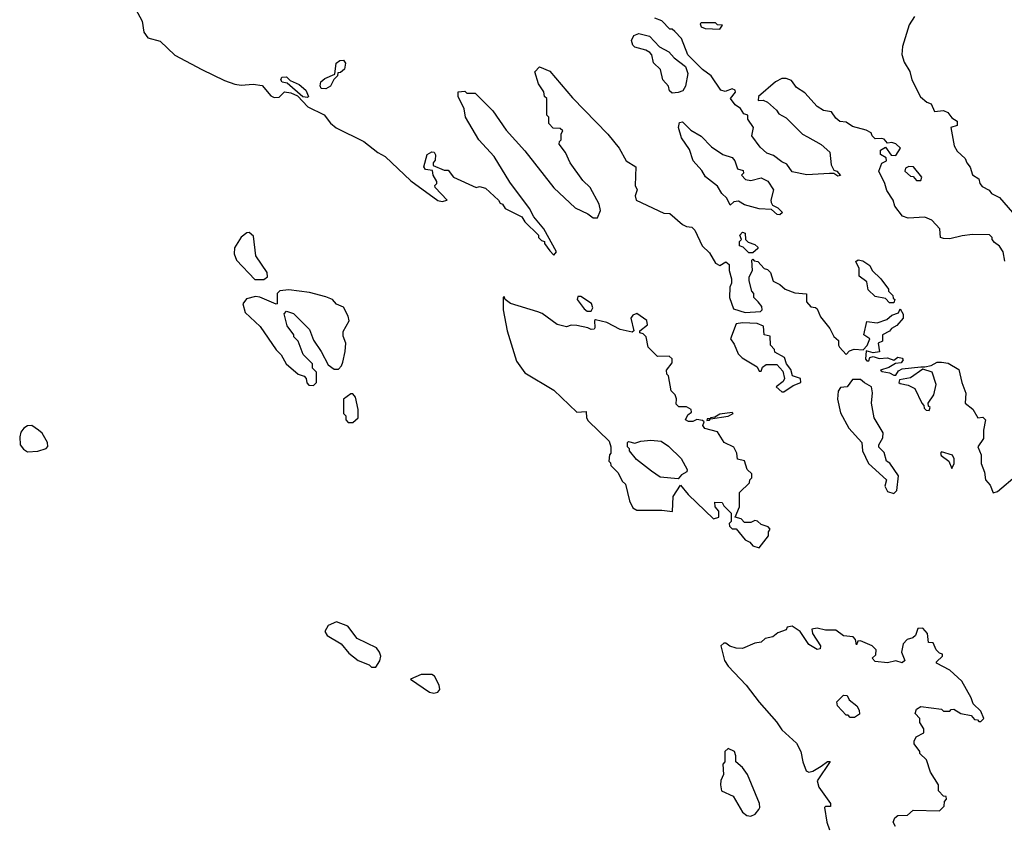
# Model space of a CAD drawing. Extents: x 2386897 to 2565480, y 579156 to 761880.
# Tile 118 of 191: x 2457857 to 2462608, y 700779 to 704665. Entities that reach past the tile are written whole.
import ezdxf

# ---------------------------------------------------------------- set-up
doc = ezdxf.new("R2010")
doc.units = 0

msp = doc.modelspace()

# ---------------------------------------------------------------- linework, layer by layer
at = {"layer": '0CON10XD'}
for points in [[(2458395, 704756.7), (2458448.1, 704658.1), (2458456, 704605), (2458475, 704578), (2458535, 704560.8), (2458605, 704494), (2458735.5, 704425.5), (2458845, 704372), (2458895, 704354), (2458925, 704348.8), (2458983.6, 704353.6), (2459027, 704347), (2459068.3, 704298.3), (2459085, 704290), (2459108.3, 704291.7), (2459135, 704317.5), (2459165, 704312.5), (2459197.5, 704297.5), (2459247.5, 704245), (2459326.4, 704206.4), (2459356.1, 704166.1), (2459384.2, 704144.2), (2459518.2, 704078.2), (2459585, 704024), (2459620, 704005), (2459745, 703887.5), (2459875, 703793.3), (2459895, 703787.5), (2459920, 703795), (2459862.5, 703855), (2459860, 703865), (2459870, 703875), (2459870, 703885), (2459852.5, 703915), (2459848.3, 703938.3), (2459815, 703942.5), (2459807.5, 703955), (2459822.5, 704015), (2459845, 704027.5), (2459856.4, 704026.4), (2459863, 704013), (2459862.5, 703987.5), (2459852.5, 703975), (2459851.7, 703961.7), (2459905, 703940), (2459925, 703940), (2459950, 703905), (2460060, 703855), (2460075, 703860), (2460105, 703852.5), (2460167.5, 703795), (2460175, 703780), (2460187.5, 703775), (2460200, 703755), (2460280, 703715), (2460295, 703690), (2460360, 703625), (2460360, 703615), (2460375, 703600), (2460390, 703595), (2460390, 703585), (2460415, 703550), (2460435, 703530), (2460447.5, 703545), (2460386.1, 703656.1), (2460337.5, 703715), (2460316.7, 703755), (2460221.7, 703881.7), (2460146.7, 704005), (2460072.5, 704085), (2460007.5, 704195), (2460002.5, 704235), (2459972.5, 704295), (2459973, 704317), (2460005, 704320), (2460015, 704310), (2460055, 704310), (2460140, 704225), (2460205, 704132.5), (2460295, 704032.5), (2460434.1, 703854.1), (2460537, 703757), (2460598.3, 703728.3)], [(2462610.7, 703500.7), (2462603.3, 703545), (2462585, 703572.5), (2462560.7, 703590.7), (2462550, 703605), (2462550, 703615), (2462537, 703627), (2462455, 703628.8), (2462405, 703623.3), (2462345, 703607.5), (2462315, 703610), (2462300, 703615), (2462297, 703657), (2462258.3, 703698.3), (2462225, 703712.5), (2462145, 703707.5), (2462117, 703717), (2462080, 703765), (2462072.5, 703795), (2462041.7, 703841.7), (2462032.5, 703875), (2462002.5, 703935), (2462017, 703973), (2462040, 703985), (2462038.3, 703998.3), (2462010, 704015), (2462010, 704035), (2462035, 704050), (2462061.7, 704011.7), (2462085, 704010), (2462106.7, 704045), (2462085, 704066.7), (2462065, 704072.5), (2462045, 704070), (2462028.3, 704088.3), (2462015, 704092.5), (2461985, 704090), (2461970, 704105), (2461965, 704120), (2461941.7, 704131.7), (2461875, 704150), (2461845, 704170), (2461813.9, 704173.9), (2461795, 704190), (2461775, 704220), (2461735, 704227.5), (2461705, 704246.7), (2461645, 704312.5), (2461605, 704337.5), (2461581.7, 704371.7), (2461555, 704382), (2461535, 704381.2), (2461504.2, 704365.8), (2461422.5, 704295), (2461420, 704275), (2461445, 704277.5), (2461465, 704267.5), (2461509.3, 704229.3), (2461520.7, 704210.7), (2461555, 704192.5), (2461635, 704112.5), (2461659.3, 704099.3), (2461725, 704062.5), (2461766.4, 704026.4), (2461772.5, 703965), (2461785, 703940), (2461800, 703935), (2461817, 703913), (2461805, 703910), (2461785, 703922.5), (2461765, 703923.3), (2461655, 703917.5), (2461585, 703931.2), (2461558.8, 703968.8), (2461535, 703978.8), (2461495, 704010), (2461461.7, 704021.7), (2461430, 704050), (2461390, 704105), (2461397.5, 704145), (2461370, 704185), (2461370, 704205), (2461350.7, 704210.7), (2461335, 704237.5), (2461310, 704255), (2461286.7, 704285), (2461311.2, 704315), (2461310, 704325), (2461295, 704331.2), (2461260.7, 704319.3), (2461240, 704325), (2461194.2, 704394.2), (2461151.2, 704425), (2461081.2, 704495), (2461050, 704575), (2461018.3, 704608.3), (2461005, 704620), (2460995, 704620), (2460955, 704660), (2460921.7, 704671.7)], [(2462175, 704680), (2462149.3, 704640.7), (2462116.7, 704535), (2462113, 704497), (2462125, 704460), (2462152.5, 704415), (2462162.5, 704375), (2462203.6, 704293.6), (2462235, 704267.5), (2462255, 704260), (2462271.7, 704221.7), (2462315, 704227.5), (2462335, 704216.7), (2462355, 704192.5), (2462380, 704175), (2462380, 704155), (2462350, 704145), (2462366.1, 704056.1), (2462380.5, 704030.5), (2462420, 703995), (2462426.7, 703975), (2462443.6, 703953.6), (2462455, 703917.5), (2462485, 703897.5), (2462490, 703875), (2462500.7, 703860.7), (2462535, 703842.5), (2462546.4, 703826.4), (2462585, 703808), (2462700, 703675)], [(2461235, 704620), (2461248.3, 704638.3), (2461225, 704640), (2461215, 704650), (2461145, 704650), (2461140, 704645), (2461145, 704630), (2461165, 704622.5), (2461235, 704620)], [(2461005, 704310), (2460992.5, 704322.5), (2460988, 704345), (2460961.2, 704375), (2460948.8, 704425), (2460915, 704457.5), (2460907.1, 704495), (2460897.6, 704507.6), (2460878.5, 704518.5), (2460825, 704532.7), (2460815, 704541.4), (2460809.5, 704565), (2460820.4, 704589.6), (2460845, 704598.1), (2460895.7, 704585.7), (2460944.6, 704534.6), (2460989.3, 704509.3), (2461015, 704481.4), (2461069.5, 704439.5), (2461081.8, 704405), (2461069.6, 704345), (2461057.5, 704322.5), (2461035, 704314.2), (2461005, 704310)], [(2459335, 704331.2), (2459312.5, 704332.5), (2459306.4, 704346.4), (2459310, 704365), (2459328.8, 704381.2), (2459378.3, 704401.7), (2459384.2, 704455.8), (2459401.2, 704468.8), (2459419.5, 704469.5), (2459428.8, 704455), (2459423.6, 704426.4), (2459405, 704410), (2459391.7, 704408.3), (2459390, 704395), (2459373, 704377), (2459356, 704344), (2459335, 704331.2)], [(2460598.3, 703728.3), (2460625, 703710), (2460645, 703710), (2460660, 703745), (2460652.5, 703775), (2460610, 703855), (2460575, 703890), (2460512.5, 703975), (2460490, 704025), (2460460, 704065), (2460461.7, 704078.3), (2460470, 704085), (2460470, 704115), (2460478.3, 704128.3), (2460465, 704140), (2460431.7, 704141.7), (2460410, 704165), (2460410, 704195), (2460400, 704205), (2460400, 704285), (2460390, 704295), (2460387, 704317), (2460360, 704355), (2460343, 704413), (2460365, 704437.5), (2460415, 704417.5), (2460525, 704287.5), (2460695, 704112.5), (2460750, 704045), (2460783.6, 703983.6), (2460830, 703955), (2460827.5, 703865), (2460836.7, 703845), (2460827.5, 703815), (2460832.5, 703795), (2460965, 703732.5), (2460995, 703730), (2461055, 703677.5), (2461075, 703667.5), (2461100, 703665), (2461115, 703650), (2461150, 703575), (2461185, 703540), (2461215, 703490), (2461235, 703480), (2461265, 703497.5), (2461280, 703485), (2461280, 703455), (2461292.5, 703415), (2461292.5, 703395), (2461283.3, 703375), (2461282.5, 703325), (2461300.7, 703270.7), (2461357, 703253), (2461431.7, 703258.3), (2461440, 703265), (2461438.3, 703281.7), (2461420, 703305), (2461400, 703325), (2461400, 703345), (2461390, 703355), (2461377.5, 703405), (2461377.5, 703425), (2461392.5, 703455), (2461390, 703505), (2461395, 703510), (2461401.7, 703501.7), (2461418.3, 703498.3), (2461450, 703465), (2461465, 703460), (2461480, 703445), (2461493.6, 703403.6), (2461525, 703387.5), (2461550, 703365), (2461597, 703347), (2461653, 703343), (2461653.3, 703305), (2461675, 703280), (2461697, 703277), (2461705, 703270), (2461721.7, 703231.7), (2461766.1, 703176.1), (2461785, 703137.5), (2461808.3, 703118.3), (2461807.5, 703095), (2461813.3, 703085), (2461845, 703050), (2461861.7, 703068.3), (2461883.6, 703076.4), (2461927.5, 703072.5), (2461947, 703093), (2461960, 703125), (2461930, 703145), (2461945, 703210), (2461995, 703202.5), (2462041.7, 703218.3), (2462065, 703240), (2462098.3, 703251.7), (2462105, 703270), (2462120, 703245), (2462120, 703225), (2462090, 703190), (2462063.6, 703176.4), (2462055, 703162.5), (2462020, 703145), (2462020, 703115), (2462000, 703105), (2462006.4, 703063.6), (2461975, 703057.5), (2461941.7, 703068.3), (2461938.3, 703028.3), (2461945, 703020), (2461955, 703020), (2461960, 703035), (2461975, 703040), (2462005, 703031.2), (2462045, 703033.8), (2462075, 703022.5), (2462095, 703037.5), (2462115, 703032.5), (2462120, 703025), (2462110.7, 703009.3), (2462083, 703007), (2462051.7, 702988.3), (2462010, 702975), (2462018.3, 702968.3), (2462055, 702962.5), (2462075, 702950), (2462085, 702950), (2462098.3, 702971.7), (2462115, 702981.2), (2462205, 702990), (2462225, 702990), (2462255, 702997.5), (2462285, 703013.8), (2462305, 703014), (2462337.7, 703007.7), (2462388.3, 702978.3), (2462402.5, 702915), (2462423, 702863), (2462420, 702815), (2462455.9, 702785.9), (2462480, 702745), (2462505, 702747.5), (2462517.5, 702735), (2462507.5, 702685), (2462507.5, 702645), (2462480, 702605), (2462496.4, 702566.4), (2462496, 702525), (2462512.7, 702482.7), (2462517.5, 702445), (2462540.7, 702420.7), (2462555, 702383.8), (2462575, 702390), (2462669.5, 702470.5)], [(2459245, 704290), (2459222.5, 704292.5), (2459148.3, 704358.3), (2459123.6, 704363.6), (2459117.5, 704375), (2459121.7, 704388.3), (2459145, 704390), (2459161.7, 704371.7), (2459205, 704352.5), (2459237.5, 704325), (2459250, 704295), (2459245, 704290)], [(2461525, 703723.3), (2461512.5, 703725), (2461485, 703750), (2461425, 703752), (2461355, 703772.5), (2461325, 703790), (2461303, 703787), (2461285, 703770), (2461270, 703805), (2461245, 703827.5), (2461225, 703862.5), (2461167, 703907), (2461148.3, 703938.3), (2461106.7, 703985), (2461089.5, 704039.5), (2461050, 704095), (2461036.7, 704145), (2461040.7, 704169.3), (2461055, 704172.5), (2461095, 704132.5), (2461145, 704102.5), (2461195, 704052.5), (2461250, 704015), (2461295, 704000), (2461307.5, 703985), (2461320, 703945), (2461348.3, 703938.3), (2461350, 703925), (2461340, 703915), (2461360, 703895), (2461385, 703890), (2461435, 703902.5), (2461466.4, 703886.4), (2461493.8, 703845), (2461481.2, 703795), (2461483.6, 703783.6), (2461490, 703770), (2461515, 703757.5), (2461537.5, 703735), (2461525, 703723.3)], [(2462205, 703890), (2462210, 703905), (2462170, 703955), (2462147, 703957), (2462130.7, 703949.3), (2462127.5, 703935), (2462155, 703910), (2462168.3, 703908.3), (2462185, 703890), (2462205, 703890)], [(2458991.7, 703411.7), (2459035, 703412.5), (2459052.5, 703425), (2459051.2, 703445), (2458996.8, 703526.8), (2458985, 703621.2), (2458965, 703638), (2458952.7, 703637.3), (2458925, 703616.7), (2458893.3, 703565), (2458892.5, 703535), (2458903.3, 703505), (2458991.7, 703411.7)], [(2461395, 703540), (2461375, 703540), (2461348.3, 703568.3), (2461330, 703575), (2461330, 703595), (2461340, 703605), (2461332.5, 703625), (2461345, 703640), (2461357.5, 703635), (2461360, 703605), (2461371.7, 703591.7), (2461405, 703580), (2461418.3, 703568.3), (2461418.3, 703561.7), (2461395, 703540)], [(2462075, 703300), (2462055, 703300), (2462035, 703320), (2461985, 703330), (2461951.7, 703361.7), (2461945, 703400), (2461908.3, 703428.3), (2461907.5, 703465), (2461891.7, 703498.3), (2461902.5, 703507.5), (2461925, 703502.5), (2461960, 703480), (2461970, 703455), (2462012.5, 703415), (2462050, 703365), (2462050, 703355), (2462070, 703335), (2462071.7, 703321.7), (2462080, 703315), (2462075, 703300)], [(2459275, 702900), (2459290, 702915), (2459290, 702965), (2459270, 702985), (2459270, 703005), (2459225, 703050), (2459200, 703115), (2459180, 703135), (2459180, 703145), (2459148.3, 703188.3), (2459133, 703247), (2459145, 703260), (2459178.3, 703248.3), (2459243, 703183), (2459255, 703170), (2459275, 703120), (2459312.5, 703065), (2459345, 703000), (2459375, 702980), (2459395, 702980), (2459410, 702995), (2459417, 703013), (2459427.5, 703065), (2459430, 703105), (2459418.3, 703138.3), (2459418.3, 703161.7), (2459447.5, 703212.5), (2459442.5, 703235), (2459419.3, 703279.3), (2459385, 703292.5), (2459366.7, 703315), (2459335, 703328.1), (2459255, 703349.4), (2459155, 703362), (2459113, 703357), (2459100, 703345), (2459100, 703295), (2459095, 703292.5), (2459015, 703327.5), (2458995, 703330), (2458950.7, 703319.3), (2458933.8, 703295), (2458945, 703252.5), (2459016.7, 703185), (2459095, 703072.5), (2459118.3, 703048.3), (2459142.5, 703005), (2459200, 702955), (2459230, 702945), (2459240, 702935), (2459243, 702913), (2459251.7, 702901.7), (2459275, 702900)], [(2461425, 702117.5), (2461470, 702175), (2461470, 702195), (2461478.3, 702208.3), (2461468.3, 702218.3), (2461435, 702230), (2461417, 702247), (2461405, 702250), (2461385, 702240), (2461355, 702240), (2461338.3, 702258.3), (2461310, 702265), (2461330, 702315), (2461330, 702385), (2461378.3, 702431.7), (2461380, 702445), (2461390, 702455), (2461390, 702475), (2461367.5, 702495), (2461355, 702537.5), (2461320, 702545), (2461317.5, 702575), (2461303, 702603), (2461256.1, 702626.1), (2461225, 702676.7), (2461162.7, 702692.7), (2461153, 702707), (2461160, 702725), (2461151.7, 702731.7), (2461125, 702737.5), (2461105, 702727.5), (2461085, 702727.5), (2461070, 702735), (2461080.7, 702759.3), (2461098.3, 702771.7), (2461097.5, 702785), (2461075, 702797.5), (2461038.3, 702798.3), (2461025, 702810), (2461027, 702837), (2461020, 702855), (2461000, 702875), (2460987, 702947), (2460980, 702955), (2460977.5, 702975), (2461005, 703010), (2461005, 703030), (2460991.7, 703041.7), (2460935, 703040), (2460890, 703085), (2460880, 703135), (2460865, 703150), (2460850, 703155), (2460850, 703165), (2460887, 703193), (2460882.5, 703215), (2460835, 703247.5), (2460815, 703240), (2460806.7, 703225), (2460820, 703165), (2460811.7, 703158.3), (2460755, 703171.2), (2460690, 703205), (2460635, 703217.5), (2460630, 703215), (2460631.7, 703178.3), (2460628.3, 703171.7), (2460615, 703170), (2460599.3, 703179.3), (2460545, 703190), (2460518.3, 703191.7), (2460495, 703183.3), (2460450, 703195), (2460378.3, 703248.3), (2460356.7, 703256.7), (2460225, 703296.7), (2460200, 703315), (2460195, 703330), (2460190, 703325), (2460189.4, 703265), (2460208.9, 703165), (2460255, 703017.5), (2460295, 702962.5), (2460435, 702877.5), (2460545, 702772.5), (2460590, 702775), (2460592.5, 702745), (2460600.7, 702730.7), (2460701.7, 702631.7), (2460710, 702605), (2460710, 702575), (2460703, 702567), (2460700, 702535), (2460708.3, 702528.3), (2460710, 702515), (2460745, 702480), (2460765, 702440), (2460780, 702425), (2460798.8, 702345), (2460815, 702310), (2460835, 702298.8), (2460955, 702300), (2461007.5, 702292.5), (2461010, 702365), (2461045, 702420), (2461082.5, 702375), (2461205, 702257.5), (2461230, 702265), (2461230, 702295), (2461212.5, 702315), (2461211.7, 702338.3), (2461246.4, 702336.4), (2461255, 702320), (2461290, 702285), (2461290, 702245), (2461280, 702235), (2461281.7, 702221.7), (2461295, 702210), (2461315, 702210), (2461357, 702157), (2461380, 702145), (2461395, 702127.5), (2461425, 702117.5)], [(2460615, 703260), (2460622.5, 703275), (2460616.4, 703296.4), (2460565, 703330), (2460550, 703330), (2460547.5, 703315), (2460580.5, 703270.5), (2460595, 703260), (2460615, 703260)], [(2461545, 702870), (2461588.6, 702901.4), (2461625.6, 702914.4), (2461624.1, 702934.1), (2461586.7, 702946.7), (2461577.7, 702977.7), (2461557.5, 703005), (2461547.5, 703035), (2461501.7, 703061.7), (2461500, 703075), (2461480, 703095), (2461478.3, 703138.3), (2461450, 703145), (2461446.4, 703186.4), (2461415, 703200), (2461345, 703203.3), (2461315, 703197.5), (2461287.5, 703125), (2461305, 703100), (2461323.8, 703053.8), (2461343.9, 703033.9), (2461415, 702990), (2461425, 702970), (2461435, 702970), (2461440.8, 702989.2), (2461458.3, 703001.7), (2461511.2, 703001.2), (2461539.1, 702969.1), (2461547.5, 702935), (2461540.6, 702919.4), (2461506.7, 702895), (2461535, 702870), (2461545, 702870)], [(2462245, 702780), (2462250, 702795), (2462241.7, 702801.7), (2462240, 702815), (2462267.5, 702855), (2462280, 702905), (2462260, 702965), (2462215, 702980), (2462155, 702937.5), (2462101.7, 702928.3), (2462100, 702915), (2462105, 702910), (2462145, 702902.5), (2462176.4, 702886.4), (2462210, 702815), (2462220, 702805), (2462221.7, 702791.7), (2462231.7, 702781.7), (2462245, 702780)], [(2462075, 702380), (2462090, 702395), (2462097.5, 702465), (2462056.4, 702526.4), (2462040, 702535), (2462028.3, 702578.3), (2462003, 702603), (2462002.5, 702615), (2462021.7, 702648.3), (2462023, 702673), (2461980, 702745), (2461967.5, 702815), (2461972.5, 702865), (2461967.5, 702895), (2461933, 702913), (2461915, 702930), (2461875, 702930), (2461850, 702895), (2461818.3, 702891.7), (2461806.1, 702873.9), (2461803.8, 702835), (2461818.3, 702768.3), (2461857.5, 702695), (2461920, 702625), (2461923.3, 702585), (2461952.5, 702525), (2462040, 702445), (2462032.5, 702415), (2462045, 702390), (2462075, 702380)], [(2459441.7, 702721.7), (2459465, 702722.5), (2459490, 702745), (2459490, 702785), (2459477.5, 702845), (2459465, 702860), (2459455, 702860), (2459420, 702835), (2459420, 702765), (2459430, 702755), (2459430, 702735), (2459441.7, 702721.7)], [(2461172.5, 702732.5), (2461185, 702733.3), (2461190, 702740), (2461275, 702753.3), (2461300, 702765), (2461295, 702770), (2461235, 702762.5), (2461211.7, 702748.3), (2461190, 702745), (2461190, 702740), (2461175, 702740), (2461172.5, 702732.5)], [(2457895, 702581.2), (2457945, 702583.3), (2457985, 702597.5), (2457993, 702607), (2457991.2, 702625), (2457965, 702670), (2457947.5, 702685), (2457915, 702707.5), (2457895, 702706.7), (2457877.5, 702695), (2457863.3, 702675), (2457857, 702653), (2457860, 702615), (2457875, 702593.3), (2457895, 702581.2)], [(2461035, 702450), (2460948.3, 702458.3), (2460905, 702487.5), (2460833.6, 702543.6), (2460800, 702585), (2460800, 702595), (2460790, 702605), (2460790, 702625), (2460795, 702630), (2460825, 702622.5), (2460855, 702632.5), (2460903, 702637), (2460951.7, 702631.7), (2460988.3, 702608.3), (2461048.3, 702548.3), (2461077.5, 702495), (2461076.4, 702483.6), (2461050.7, 702469.3), (2461035, 702450)], [(2462355, 702500), (2462366.7, 702525), (2462366.4, 702546.4), (2462357.5, 702565), (2462305, 702580), (2462300, 702575), (2462303, 702563), (2462340, 702535), (2462355, 702500)], [(2459575, 701542.5), (2459595, 701572.5), (2459599.2, 701595), (2459594, 701615), (2459578.8, 701635), (2459485, 701681.2), (2459440.3, 701740.3), (2459385, 701761.2), (2459346.1, 701743.9), (2459330, 701715), (2459340, 701695), (2459407.5, 701655), (2459445, 701610), (2459490, 701575), (2459543.3, 701553.3), (2459555, 701542.5), (2459575, 701542.5)], [(2462083.6, 700773.6), (2462072.5, 700795), (2462080, 700815), (2462095, 700827.5), (2462141.7, 700828.3), (2462168.3, 700851.7), (2462295, 700850), (2462318.3, 700871.7), (2462320, 700895), (2462330, 700905), (2462328.3, 700918.3), (2462315, 700920), (2462290, 700945), (2462290, 700975), (2462252.5, 701035), (2462232.5, 701095), (2462200, 701125), (2462200, 701135), (2462173, 701173), (2462172.5, 701185), (2462183.6, 701206.4), (2462220, 701225), (2462220, 701245), (2462200, 701275), (2462200, 701295), (2462178.3, 701318.3), (2462185, 701340), (2462205, 701352.5), (2462305, 701340), (2462315, 701330), (2462345, 701330), (2462351.7, 701338.3), (2462365, 701340), (2462398.3, 701318.3), (2462448.3, 701308.3), (2462465, 701290), (2462478.3, 701288.3), (2462485, 701280), (2462495, 701280), (2462510, 701295), (2462495, 701330), (2462457.5, 701365), (2462447.5, 701395), (2462402.5, 701475), (2462345, 701527.5), (2462281.7, 701561.7), (2462281.7, 701568.3), (2462310, 701595), (2462310, 701605), (2462295, 701610), (2462280, 701625), (2462265, 701660), (2462241.7, 701661.7), (2462237.5, 701705), (2462215, 701730), (2462191.7, 701728.3), (2462180, 701695), (2462167, 701683), (2462140, 701675), (2462120, 701655), (2462112.5, 701615), (2462127.5, 701575), (2462115, 701562.5), (2462085, 701572.5), (2462045, 701562.5), (2461985, 701570), (2461970, 701585), (2461988.3, 701601.7), (2461990, 701625), (2461970, 701645), (2461915, 701670), (2461901.7, 701668.3), (2461895, 701650), (2461890, 701675), (2461878.3, 701688.3), (2461833, 701693), (2461795, 701720), (2461745, 701720), (2461705, 701730), (2461680, 701725), (2461682.5, 701705), (2461721.2, 701645), (2461719.3, 701630.7), (2461705, 701626.7), (2461665, 701651.2), (2461623.9, 701713.9), (2461585, 701740), (2461560, 701735), (2461555, 701722.5), (2461515, 701707.5), (2461491.7, 701688.3), (2461455, 701680), (2461435, 701662.5), (2461405, 701657.5), (2461345, 701632.5), (2461315, 701633.3), (2461283, 701643), (2461265, 701657.5), (2461255, 701657.5), (2461240, 701645), (2461258.8, 701575), (2461275, 701546.7), (2461362.5, 701455), (2461425, 701373.8), (2461509.1, 701279.1), (2461535, 701240), (2461606.1, 701176.1), (2461626.2, 701135), (2461636.2, 701085), (2461652.7, 701042.7), (2461665, 701036.2), (2461685, 701040), (2461723.8, 701065), (2461755, 701086.7), (2461767.5, 701087.5), (2461705.6, 700994.4), (2461713.6, 700963.6), (2461770, 700885), (2461770, 700870), (2461745, 700870), (2461740, 700865), (2461751.2, 700795), (2461765, 700757.5)], [(2459855, 701416), (2459875, 701422), (2459884, 701435), (2459881.9, 701455), (2459858, 701498), (2459845, 701507.5), (2459793.9, 701506.1), (2459742.5, 701485), (2459835, 701421.4), (2459855, 701416)], [(2461885, 701300), (2461865, 701300), (2461855, 701310), (2461845, 701310), (2461802.5, 701355), (2461800, 701375), (2461833, 701407), (2461850, 701405), (2461860, 701385), (2461896.4, 701356.4), (2461907.5, 701335), (2461910, 701315), (2461885, 701300)], [(2461385, 700824), (2461406.4, 700833.6), (2461423.3, 700855), (2461428.8, 700865), (2461426.2, 700885), (2461368.8, 701025), (2461345, 701058.8), (2461312.5, 701085), (2461313.3, 701115), (2461306.2, 701135), (2461275, 701150), (2461260, 701135), (2461260, 701085), (2461250, 701075), (2461252.5, 701025), (2461240, 700995), (2461238.8, 700975), (2461243.3, 700945), (2461299.5, 700919.5), (2461345, 700843.3), (2461366.1, 700826.1), (2461385, 700824)]]:
    msp.add_lwpolyline(points, dxfattribs=at)

doc.saveas('drawing.dxf')
